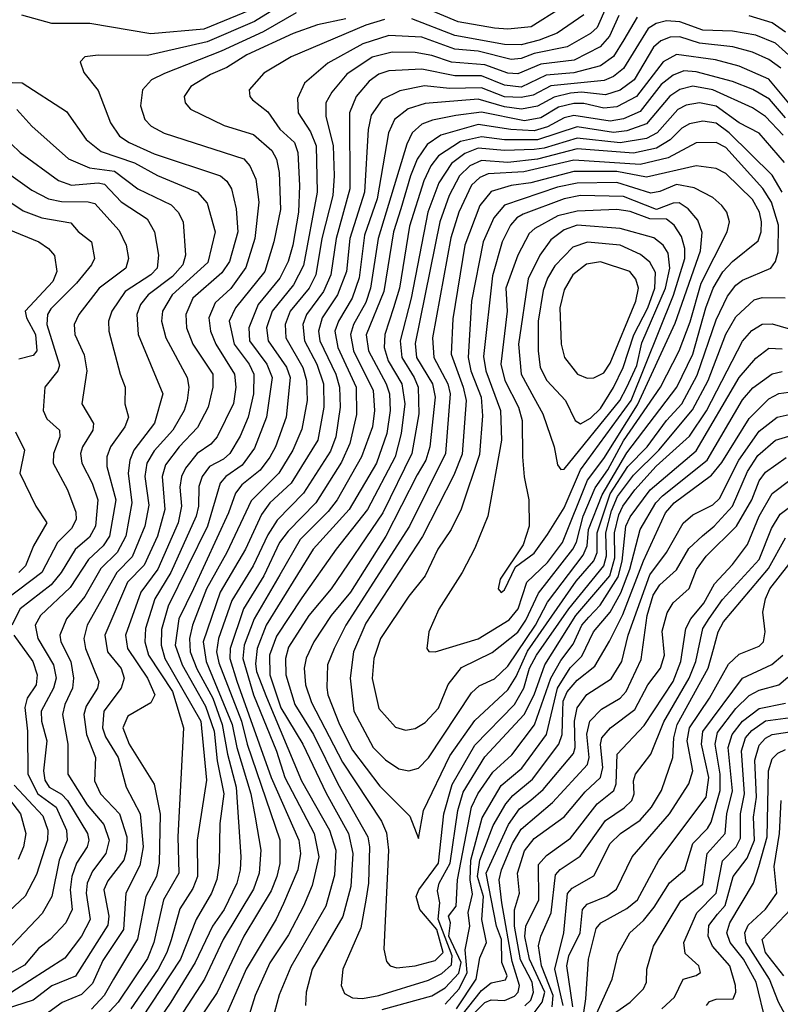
# Model space of a CAD drawing. Extents: x 1308313 to 1441400, y 959662 to 1036319.
# Tile 46 of 256: x 1337798 to 1340099, y 989919 to 992897. Entities that reach past the tile are written whole.
import ezdxf

# ---------------------------------------------------------------- set-up
doc = ezdxf.new("R2010")
doc.units = 0

msp = doc.modelspace()

# ---------------------------------------------------------------- linework, layer by layer
at = {"layer": '0CON10XD'}
for points in [[(1339603.8, 993006.2), (1339545, 992873.1), (1339525, 992855.2), (1339455, 992815.1), (1339355, 992795.1), (1339315, 992779.5), (1339285, 992776.8), (1339185, 992801.3), (1339115, 992807.3), (1339015, 992843.7), (1338915, 992849.1), (1338835.8, 992824.2), (1338730.3, 992765), (1338659.7, 992705), (1338638.1, 992658.1), (1338640.2, 992615), (1338677.9, 992557.9), (1338694.6, 992515), (1338698.5, 992375), (1338656.8, 992153.2), (1338626.6, 992095), (1338562, 992015), (1338544.3, 991965), (1338549.4, 991925), (1338605, 991845.6), (1338616.4, 991815), (1338604.3, 991695), (1338572, 991605), (1338555, 991573.9), (1338525.3, 991534.7), (1338470, 991490), (1338451.2, 991465), (1338429.8, 991405), (1338324.2, 991175), (1338279.2, 991085), (1338268.6, 991005), (1338289.9, 990945), (1338360.7, 990820.7), (1338386, 990745), (1338395.3, 990655), (1338416, 990555), (1338403.3, 990465), (1338401.6, 990345), (1338394.3, 990295.7), (1338378.2, 990255), (1338332.3, 990175), (1338284.4, 990055), (1338165.2, 989874.8)], [(1338635, 992970.6), (1338508.4, 992891.6), (1338365, 992830.3), (1338185, 992788.4), (1338035, 992789.2), (1337995, 992784.2), (1337980.8, 992769.2), (1337992.5, 992737.5), (1338035, 992683.1), (1338073.2, 992585), (1338100.3, 992545), (1338129.3, 992525), (1338205, 992490.9), (1338405.4, 992425), (1338425, 992408), (1338439, 992385), (1338452.6, 992325), (1338457.6, 992255), (1338432.7, 992165), (1338409.3, 992130.7), (1338322, 992055), (1338300.4, 992005), (1338303, 991965), (1338321.6, 991915), (1338382.6, 991825), (1338382.5, 991785), (1338368.1, 991725), (1338336.4, 991663.6), (1338280.6, 991605), (1338239.7, 991550.3), (1338229.5, 991515), (1338232.1, 991477.9), (1338237.4, 991415), (1338214.9, 991335), (1338175, 991247.2), (1338124.6, 991195), (1338055.8, 991035), (1338064.2, 990985), (1338105, 990934), (1338114.4, 990905), (1338104.8, 990875), (1338052.5, 990805), (1338048.3, 990755), (1338058, 990728), (1338095.7, 990665), (1338120.7, 990575), (1338162.9, 990495), (1338171.5, 990395), (1338161.9, 990338.1), (1338119.5, 990255), (1338112.5, 990145), (1338049.3, 990050.7), (1338018.2, 989981.8), (1337985, 989947.7), (1337926.5, 989923.5), (1337875, 989887)], [(1338495, 992925.8), (1338355, 992868.7), (1338195, 992853.7), (1338010, 992885), (1337895, 992885.5), (1337805, 992910.3)], [(1338635, 992918), (1338535, 992860), (1338407.9, 992802.1), (1338236, 992734), (1338196.9, 992715), (1338170, 992685), (1338163.6, 992636.4), (1338176.5, 992595), (1338195.4, 992575), (1338235, 992553.9), (1338476.4, 992476.4), (1338494.8, 992455), (1338512.4, 992415), (1338521.5, 992345), (1338509.5, 992235), (1338482.5, 992147.5), (1338436.5, 992083.5), (1338389.8, 992040.2), (1338370.6, 991995), (1338375.5, 991955), (1338391.9, 991915), (1338448.3, 991825), (1338451.8, 991785), (1338445, 991735.6), (1338396, 991635), (1338376.6, 991613.4), (1338335, 991584.8), (1338299.3, 991540.7), (1338287.3, 991515), (1338282.4, 991482.4), (1338287.7, 991425), (1338277.4, 991375), (1338216, 991235), (1338164.6, 991165), (1338118, 991035), (1338124.2, 990995), (1338184.6, 990905), (1338207, 990855), (1338195, 990830), (1338125, 990790), (1338110.2, 990755), (1338129.2, 990705), (1338204.5, 990584.5), (1338223.5, 990493.5), (1338220.4, 990345), (1338211.9, 990305), (1338179.6, 990245), (1338154.5, 990115.5), (1338081.9, 989995), (1338053.9, 989945), (1338015, 989903.8)], [(1339435, 992931.8), (1339345.8, 992875.8), (1339275, 992868.5), (1339235, 992871.3), (1339125, 992890.7), (1339001.5, 992941.5)], [(1338785, 992900), (1338699.1, 992880.9), (1338625, 992855.1), (1338485, 992790.6), (1338425, 992752.1), (1338375, 992731), (1338315.4, 992695), (1338295.4, 992665), (1338298.5, 992645), (1338315, 992626.2), (1338416.7, 992576.7), (1338505, 992549.8), (1338561.4, 992501.4), (1338575.1, 992475.1), (1338582.8, 992435), (1338587.3, 992322.7), (1338567, 992225), (1338539.3, 992135), (1338451.4, 992025), (1338432.3, 991985), (1338447, 991915), (1338492.6, 991855), (1338506.8, 991825), (1338505.1, 991765), (1338489, 991695), (1338465, 991637.2), (1338433.4, 991585), (1338415, 991567.7), (1338372.2, 991545), (1338349.7, 991515), (1338340.5, 991485), (1338339.5, 991425), (1338332, 991395), (1338255.7, 991224.3), (1338206.6, 991145), (1338178.5, 991055), (1338176.4, 991015), (1338187.7, 990975), (1338260.8, 990865), (1338293.7, 990755), (1338276.8, 990425), (1338279.7, 990315), (1338233.1, 990235), (1338204.4, 990105), (1338185, 990057.5), (1338095.9, 989925), (1338045, 989869.6)], [(1338902.1, 992897.9), (1338845, 992879.9), (1338619.5, 992785), (1338536.4, 992735), (1338492.5, 992685), (1338494.5, 992665), (1338502.5, 992655), (1338548.6, 992618.7), (1338585, 992566.2), (1338629.8, 992525), (1338639.4, 992495), (1338644.3, 992395), (1338641.8, 992315), (1338624.9, 992215.1), (1338610.1, 992165), (1338584.9, 992115), (1338519.1, 992035), (1338491.5, 991965), (1338493.6, 991925), (1338545.9, 991855), (1338561.9, 991815), (1338545.1, 991695), (1338508.9, 991601.1), (1338471, 991549), (1338421.9, 991515), (1338405, 991494.7), (1338366.4, 991365), (1338247.1, 991122.9), (1338227.3, 991052.7), (1338225.6, 991005), (1338237.3, 990965), (1338345.7, 990775), (1338363.6, 990596.4), (1338335.5, 990415), (1338336, 990305), (1338321.5, 990268.5), (1338283, 990207), (1338256.5, 990113.5), (1338243.6, 990075), (1338216.8, 990025), (1338134, 989905)], [(1339610.7, 992909.3), (1339583.1, 992846.9), (1339553.9, 992815), (1339476, 992774), (1339375, 992762.1), (1339305, 992732.8), (1339275, 992734.9), (1339205, 992760.8), (1339105, 992768.6), (1339045, 992789), (1338995, 992797.6), (1338925, 992798.7), (1338865, 992783.5), (1338788.1, 992731.9), (1338742.5, 992677.5), (1338724.8, 992645), (1338724.1, 992605), (1338746.2, 992515), (1338749.5, 992425), (1338745.6, 992365), (1338711.9, 992235), (1338694.4, 992125.6), (1338673.8, 992085), (1338616.2, 992015), (1338601.1, 991975), (1338603.7, 991935), (1338654.4, 991845), (1338666.1, 991805), (1338667.4, 991745), (1338651.6, 991658.4), (1338624.3, 991595), (1338581.8, 991525), (1338498.2, 991441.8), (1338424.4, 991285), (1338362.8, 991175), (1338320.4, 991065), (1338311.5, 991025), (1338313.7, 990985), (1338333.8, 990933.8), (1338382.9, 990845), (1338411.1, 990765), (1338426.4, 990675), (1338452.8, 990575), (1338467.1, 990365), (1338465.2, 990325), (1338454.8, 990285), (1338416.9, 990205), (1338381.9, 990155), (1338328.6, 990045), (1338255.4, 989925), (1338208.1, 989855)], [(1339666.8, 992905), (1339625.6, 992835.6), (1339594.9, 992785.1), (1339555, 992757.3), (1339475, 992735.8), (1339391, 992729), (1339315, 992692.9), (1339265, 992698.5), (1339195, 992727.2), (1339115, 992727.3), (1339015, 992747.7), (1338915, 992742.4), (1338885, 992731.7), (1338855, 992711.3), (1338816, 992665), (1338795.5, 992615), (1338796.8, 992385), (1338755.7, 992235), (1338739.6, 992125), (1338716.8, 992075), (1338665.7, 992005), (1338654.8, 991974.8), (1338659.5, 991925), (1338696.9, 991855), (1338717.3, 991795), (1338718.2, 991725), (1338699.9, 991625), (1338619.9, 991495), (1338554.5, 991435), (1338529.6, 991400.4), (1338480.8, 991295), (1338404.7, 991165), (1338352.8, 991015), (1338362.5, 990955), (1338441.3, 990765), (1338454.9, 990695), (1338497.7, 990555), (1338510.5, 990485), (1338527.8, 990385), (1338522.4, 990315), (1338505, 990266.4), (1338413.6, 990115), (1338356.8, 989995), (1338254, 989836)], [(1340125, 992789.2), (1340085, 992825.8), (1340025, 992849.9), (1339955, 992862.5), (1339865, 992865.7), (1339795, 992890), (1339755, 992893.1), (1339723.9, 992885), (1339699.6, 992870.4), (1339625, 992749.3), (1339595, 992725.1), (1339566.8, 992713.2), (1339405, 992696.9), (1339351.8, 992668.2), (1339315, 992661.2), (1339265, 992664), (1339195, 992690.9), (1339098.4, 992688.4), (1339023.1, 992696.9), (1338947.8, 992682.2), (1338895, 992655.2), (1338861.5, 992608.5), (1338852.3, 992565), (1338841.2, 992375), (1338797.4, 992235), (1338786.4, 992135), (1338759.5, 992065), (1338713.5, 991995), (1338702.4, 991955), (1338706.5, 991925), (1338754.5, 991825), (1338766.1, 991785), (1338768, 991725), (1338754.4, 991635), (1338738.1, 991591.9), (1338656.6, 991465), (1338577.1, 991382.9), (1338548.4, 991338.4), (1338504.9, 991245), (1338440, 991140), (1338399.9, 991025), (1338393.9, 990985), (1338401, 990951), (1338468.8, 990775), (1338486.2, 990705), (1338585, 990416.5), (1338584.8, 990344.8), (1338576.5, 990305), (1338558.5, 990261.5), (1338475.8, 990125), (1338395.3, 989954.7), (1338335, 989864.1)], [(1339505, 992911.7), (1339424.3, 992855.7), (1339370, 992835), (1339315, 992821.2), (1339265, 992822.3), (1339115, 992849.2), (1338985, 992899.4)], [(1340115, 992859.6), (1340075, 992887.6), (1340005, 992908.6)], [(1340100.6, 992750.6), (1340065, 992776.3), (1340015, 992798.2), (1339955.5, 992814.5), (1339855, 992826.4), (1339795, 992844.6), (1339766, 992844), (1339737.5, 992832.5), (1339715.8, 992814.2), (1339657.2, 992715), (1339615, 992683.6), (1339570.8, 992669.2), (1339497.8, 992677.8), (1339465, 992674.8), (1339415, 992662.9), (1339364.8, 992635.2), (1339316.1, 992626.1), (1339265, 992633.5), (1339185, 992656.2), (1339025, 992643.5), (1338973.2, 992626.8), (1338932.3, 992595), (1338913.5, 992555), (1338879.7, 992355), (1338841.6, 992245), (1338825, 992116.2), (1338804.4, 992055), (1338762.6, 991985), (1338751.4, 991955), (1338760.3, 991905), (1338815.6, 991785), (1338817.1, 991702.9), (1338796.8, 991615), (1338771.3, 991558.7), (1338693.9, 991435), (1338610.1, 991349.9), (1338583.9, 991315), (1338536.8, 991215), (1338475.1, 991115), (1338434.6, 990994.6), (1338433.7, 990965), (1338455, 990895.8), (1338559.4, 990605), (1338643.1, 990415), (1338647.2, 990375), (1338640.1, 990325), (1338596.2, 990223.8), (1338574.4, 990175.6), (1338482.9, 990025), (1338395.7, 989824.3)], [(1340135, 992632.5), (1340065, 992717.3), (1339975, 992756.2), (1339902.9, 992775), (1339785, 992792.1), (1339745, 992769.8), (1339664.5, 992665), (1339605, 992633.4), (1339565, 992629.7), (1339505, 992643.8), (1339475, 992643.8), (1339428.1, 992631.9), (1339375, 992600), (1339325, 992591.1), (1339195, 992616.8), (1339117.2, 992607.2), (1339046.7, 992593.3), (1339015, 992580.5), (1338986, 992555), (1338969.3, 992520.7), (1338882.7, 992235), (1338859.1, 992085), (1338845, 992041.6), (1338808.2, 991975), (1338798.9, 991945), (1338807.7, 991895), (1338867.1, 991775), (1338871.4, 991715), (1338865.1, 991664.9), (1338832.6, 991575), (1338758.9, 991445), (1338731.2, 991408.8), (1338646.6, 991325), (1338585, 991218.1), (1338507.3, 991085), (1338476.8, 991005), (1338473.6, 990965), (1338505, 990854.2), (1338575, 990684.7), (1338600.3, 990605), (1338688.7, 990435), (1338703.2, 990365), (1338682.6, 990277.4), (1338656.9, 990215), (1338611.2, 990128.8), (1338555, 990044.1), (1338510.7, 989945), (1338476.5, 989835)], [(1340115, 992600.5), (1340066.7, 992656.7), (1340016.2, 992686.2), (1339955, 992710.1), (1339845, 992739), (1339807.9, 992742.1), (1339775, 992729.4), (1339739.1, 992700.9), (1339675, 992619.3), (1339625, 992597.1), (1339585, 992590.3), (1339475, 992607), (1339445, 992600.3), (1339395, 992573.3), (1339355, 992561), (1339284.4, 992564.4), (1339185, 992579.7), (1339072.3, 992547.7), (1339031.1, 992518.9), (1339001.1, 992475), (1338980.3, 992425), (1338951.6, 992325), (1338929.2, 992255), (1338899.6, 992075), (1338845.9, 991944.1), (1338853.3, 991895), (1338907, 991795), (1338916.9, 991765), (1338919.3, 991715), (1338909.2, 991645), (1338877.8, 991555), (1338794.9, 991415), (1338686.2, 991295), (1338544.1, 991065), (1338516.8, 990995), (1338511.6, 990948.4), (1338514.9, 990925), (1338545, 990847.9), (1338650.6, 990595), (1338735.4, 990445), (1338754.6, 990385), (1338750.5, 990309.5), (1338724.2, 990215), (1338618.6, 990031.4), (1338583.1, 989946.9), (1338569.2, 989895)], [(1337775, 992707.4), (1337805.5, 992705.5), (1337939.2, 992619.2), (1337999.2, 992535), (1338045, 992498.6), (1338145, 992464.2), (1338215, 992425.2), (1338336, 992375), (1338365, 992342.2), (1338389.4, 992255), (1338367.6, 992162.4), (1338259.7, 992065), (1338230.5, 992015), (1338227, 991985), (1338239.8, 991935), (1338305.2, 991815), (1338309.4, 991785), (1338304.5, 991745), (1338295.6, 991715), (1338261.1, 991655), (1338205, 991592.9), (1338182.9, 991555), (1338176.5, 991515), (1338188.8, 991428.8), (1338176.8, 991365), (1338138.4, 991271.6), (1338091.8, 991225), (1338002.2, 991065), (1337992.1, 991025), (1337996.8, 990995), (1338037.4, 990895), (1338033.8, 990875), (1337999.3, 990820.7), (1337991.8, 990795), (1338000.1, 990735), (1338027, 990665), (1338024.5, 990595), (1338042.4, 990555), (1338100.2, 990495), (1338122, 990425), (1338121.2, 990385), (1338112.7, 990355), (1338065, 990292.1), (1338052.6, 990265), (1338067.3, 990185), (1338065, 990157.5), (1337966.5, 990003.5), (1337895.3, 989974.7), (1337838.5, 989931.5), (1337725, 989895.1)], [(1340108, 992548), (1340054.3, 992604.3), (1340015, 992630), (1339895.3, 992685), (1339835, 992696.1), (1339795, 992685.7), (1339765, 992666), (1339695, 992581.5), (1339635, 992560.5), (1339595, 992555.4), (1339485, 992572.7), (1339365, 992533.1), (1339265, 992533.7), (1339195, 992542.5), (1339131.9, 992528.1), (1339065.1, 992484.9), (1339041.8, 992455), (1339020.7, 992409.3), (1338977.8, 992272.2), (1338946.8, 992085), (1338929.2, 992025), (1338902.4, 991945), (1338901.1, 991905), (1338913.3, 991865), (1338954.2, 991795), (1338963.6, 991735), (1338952.1, 991645), (1338934, 991575), (1338850.3, 991415), (1338755.9, 991295), (1338651.9, 991148.1), (1338575, 991032.3), (1338553.6, 990975), (1338554.9, 990915), (1338588.4, 990815), (1338655.1, 990705), (1338725, 990557), (1338793.3, 990435), (1338805.9, 990375), (1338799.5, 990275), (1338775.6, 990184.4), (1338682.5, 990025), (1338664.8, 989954.8), (1338662.7, 989915)], [(1340112.6, 992465), (1340035, 992553.4), (1339975, 992584.5), (1339905, 992635.1), (1339855, 992645.6), (1339815, 992638), (1339788.9, 992625), (1339726.7, 992555), (1339695, 992537.6), (1339615, 992524), (1339485, 992539), (1339385, 992508.2), (1339355, 992504.3), (1339265, 992500.9), (1339185, 992508.4), (1339145, 992492.6), (1339105, 992461.6), (1339066.3, 992403.7), (1339033.4, 992315), (1338982.2, 992055), (1338949.7, 991925), (1338954, 991875), (1338992, 991815), (1339003.5, 991785), (1339005.6, 991705), (1338984.9, 991585), (1338896.8, 991405), (1338740.8, 991175), (1338673.1, 991095), (1338611.6, 990998.4), (1338602.1, 990965), (1338603.8, 990915), (1338630.6, 990825), (1338686.8, 990735), (1338760.9, 990585), (1338851.1, 990425), (1338856.2, 990395), (1338853.8, 990285), (1338845, 990233.1), (1338830.1, 990149.9), (1338775.8, 990025), (1338770.7, 989975), (1338781.1, 989951.1), (1338805, 989938), (1338835, 989936.5)], [(1337789.6, 992625), (1337835, 992575.3), (1337945.7, 992475.7), (1338009.3, 992449.3), (1338085, 992438.4), (1338155.4, 992385.4), (1338256.5, 992336.5), (1338277.3, 992315), (1338292.9, 992285), (1338299.6, 992185), (1338291.2, 992155), (1338259.9, 992120.1), (1338186.7, 992065), (1338164, 992035), (1338152.4, 992005), (1338156.1, 991945), (1338231.3, 991765), (1338206.1, 991676.1), (1338143.4, 991595), (1338131.3, 991565), (1338126.3, 991525), (1338137.6, 991435), (1338119.4, 991335), (1338092.9, 991285), (1338043.6, 991236.4), (1337995, 991152.5), (1337940, 991085), (1337919.2, 991035), (1337922.2, 991015), (1337952.5, 990955), (1337960.9, 990905), (1337957.7, 990875), (1337934.4, 990825), (1337927.8, 990795), (1337943.8, 990705), (1337943.5, 990615), (1338001.7, 990521.7), (1338052.7, 990462.7), (1338068.3, 990415), (1338058.5, 990375), (1338018.8, 990321.2), (1338001.9, 990285), (1337999.5, 990255), (1338011.1, 990175), (1337985, 990124.8), (1337935, 990058.4), (1337774.6, 989955.4)], [(1340105.1, 992375), (1340075, 992427), (1339945, 992554.4), (1339905, 992583.5), (1339865, 992590), (1339825, 992582), (1339801.5, 992568.5), (1339766, 992534), (1339725, 992508.5), (1339655, 992493.6), (1339485, 992506.5), (1339364.9, 992475.1), (1339275, 992465.3), (1339195, 992471.2), (1339160.3, 992455), (1339129.2, 992425), (1339097.6, 992365), (1339069.4, 992285), (1338995, 991917.5), (1338999.1, 991875), (1339046.8, 991795), (1339055.6, 991755), (1339039.3, 991605), (1339026.4, 991565), (1339000.3, 991519.7), (1338905.4, 991335), (1338798.8, 991165), (1338740.5, 991095), (1338688.5, 991015), (1338664.4, 990965.6), (1338658.5, 990935), (1338663, 990885), (1338681.3, 990831.3), (1338775, 990650.6), (1338892.4, 990472.4), (1338907.6, 990437.6), (1338914.2, 990385), (1338900, 990085), (1338908, 990048), (1338918.6, 990035), (1338939.2, 990029.2)], [(1337745, 992547.6), (1337799.7, 992495), (1337915, 992410.2), (1337955, 992396.8), (1338035, 992403.8), (1338055, 992399.4), (1338105, 992346), (1338183.5, 992295), (1338205.7, 992255), (1338218.1, 992185), (1338214, 992145), (1338194.8, 992125), (1338116.8, 992075), (1338076.4, 992015), (1338066.6, 991985), (1338068.1, 991955), (1338101.9, 991825), (1338116.9, 991785), (1338116.6, 991735), (1338126.9, 991695), (1338115.7, 991665), (1338072.6, 991605), (1338061.7, 991575), (1338061.9, 991545), (1338088.5, 991445), (1338069.8, 991335), (1338050.6, 991305), (1338006, 991264), (1337951, 991179), (1337861, 991095), (1337844.8, 991065), (1337853.3, 991025), (1337899.9, 990945), (1337908, 990905), (1337900.7, 990875), (1337862.9, 990805), (1337863.9, 990775), (1337879.7, 990715), (1337870.5, 990625), (1337873.9, 990596.1), (1337887.7, 990575), (1337925, 990554.1), (1337943, 990535), (1338003.2, 990435), (1338006.8, 990415), (1338002.2, 990395), (1337970.3, 990345), (1337955.4, 990305), (1337950.4, 990265), (1337956.7, 990205), (1337937.4, 990165), (1337890.3, 990115), (1337855, 990087.7), (1337812.7, 990037.3), (1337745, 989998.3)], [(1339005, 990420), (1339019.7, 990505), (1339099.5, 990670.5), (1339175, 990776.9), (1339275, 990870), (1339300.2, 990909.8), (1339335, 990987.2), (1339481.8, 991198.2), (1339535, 991259.5), (1339544.9, 991285), (1339544.9, 991345), (1339585, 991462.9), (1339638.5, 991545), (1339696.8, 991605), (1339755, 991684.3), (1339801.2, 991735), (1339847.9, 991822.1), (1339905, 991989.4), (1339939.5, 992060.5), (1339965, 992093.9), (1339985, 992109.4), (1340070.6, 992145), (1340084.4, 992165.6), (1340092.5, 992195), (1340093.9, 992275), (1340072.7, 992345), (1340046.7, 992386.7), (1339935, 992510.6), (1339905, 992525.4), (1339845.1, 992524.9), (1339760.6, 992479.4), (1339675, 992458.8), (1339475, 992471.7), (1339323.1, 992436.9), (1339215, 992430.2), (1339190.4, 992419.6), (1339165, 992396.3), (1339127, 992315), (1339103, 992237), (1339047, 991935), (1339050.6, 991875), (1339093.6, 991795), (1339101, 991765), (1339085.9, 991585), (1338977.4, 991365), (1338784.9, 991065.1), (1338749.2, 990995), (1338729.7, 990945), (1338727.1, 990877.1), (1338730, 990855), (1338765.7, 990765), (1338805, 990687.7), (1338888.2, 990578.2), (1338978, 990488), (1339005, 990420)], [(1337702.7, 992475), (1337835, 992381.3), (1337885.4, 992355.4), (1337925, 992346.9), (1338005, 992346.1), (1338025, 992340.7), (1338099.5, 992259.5), (1338120.5, 992215), (1338127.6, 992175), (1338119.3, 992145), (1338038, 992085), (1337976.8, 992005), (1337962.9, 991975), (1337965.3, 991945), (1337992.8, 991882.8), (1338001.3, 991835), (1337985.9, 991735), (1338021.6, 991675), (1338018.9, 991655), (1337987.8, 991605), (1337981.7, 991585), (1337985.6, 991555), (1338017.6, 991495), (1338034.3, 991444.3), (1338027, 991365), (1338008.9, 991331.1), (1337965.6, 991294.4), (1337924, 991225), (1337893, 991187), (1337799.4, 991115), (1337773.8, 991065)], [(1338975, 990625.2), (1339005, 990633.1), (1339035, 990663.6), (1339165, 990860.7), (1339188.6, 990881.4), (1339235, 990903.1), (1339275, 990941.4), (1339358.4, 991065), (1339395.2, 991134.8), (1339502.8, 991277.2), (1339514.6, 991305), (1339519.5, 991355), (1339560, 991460), (1339635, 991587), (1339786.1, 991785), (1339834.7, 991885), (1339874.3, 992025), (1339896.6, 992085), (1339925.7, 992134.3), (1339955, 992165.6), (1340032, 992228), (1340041.1, 992255), (1340042.5, 992285), (1340036.7, 992315), (1340015, 992353.3), (1339935, 992431.4), (1339905, 992446.5), (1339844.4, 992454.4), (1339695, 992420.7), (1339605, 992437.7), (1339475, 992437.5), (1339345, 992403.7), (1339285, 992395.8), (1339225, 992376.8), (1339190.3, 992335), (1339145.1, 992215), (1339108.1, 991991.9), (1339103.5, 991885), (1339140.2, 991785), (1339148.6, 991745), (1339137.3, 991582.7), (1339111.3, 991518.7), (1339016.4, 991333.6), (1338845, 991071.2), (1338808.2, 990985), (1338798.1, 990905), (1338808.8, 990805), (1338867.8, 990695), (1338905, 990657.9), (1338945, 990631.1), (1338975, 990625.2)], [(1337655, 992420.5), (1337808.7, 992318.7), (1337865, 992297.7), (1337952.7, 992282.7), (1337975, 992256.7), (1338015.2, 992225.2), (1338024.7, 992175), (1338015.3, 992155), (1337970.3, 992099.7), (1337892.3, 992022.3), (1337882.2, 992005), (1337879.9, 991975), (1337918, 991852), (1337913.6, 991835), (1337874.3, 991785.7), (1337869.5, 991715), (1337879.9, 991689.9), (1337918.7, 991655), (1337919.8, 991635), (1337900, 991585), (1337899.5, 991555), (1337942.3, 991475), (1337967.5, 991407.5), (1337968.5, 991385), (1337955, 991357.4), (1337912.1, 991315), (1337865.2, 991225), (1337756.7, 991143.3)], [(1338965, 990747.7), (1338995, 990752.5), (1339025, 990770.7), (1339065, 990814.7), (1339094.2, 990885.8), (1339135, 990937), (1339227.6, 990982.4), (1339305, 991043.9), (1339329.8, 991080.2), (1339367.8, 991162.2), (1339472, 991295), (1339483.1, 991316.9), (1339503, 991395), (1339539.6, 991480.4), (1339577.4, 991535), (1339625, 991622.9), (1339736.6, 991785), (1339793, 991895), (1339826.6, 991983.4), (1339859.8, 992100.2), (1339938.6, 992255), (1339945.3, 992285), (1339937.6, 992315), (1339922.8, 992335), (1339895, 992358.8), (1339838.8, 992388.8), (1339785, 992398.8), (1339735, 992376.8), (1339707.9, 992372.1), (1339605, 992404.1), (1339485, 992402.4), (1339425, 992390), (1339265, 992335.8), (1339232.4, 992297.6), (1339200.5, 992225), (1339164.9, 992045), (1339155.1, 991874.9), (1339163.2, 991835), (1339194.4, 991755), (1339198.3, 991698.3), (1339188.8, 991581.2), (1339134, 991416), (1339103.9, 991355), (1339063.3, 991295), (1339025.2, 991215), (1338975, 991152.8), (1338890, 991025), (1338870, 990965), (1338864.5, 990904.5), (1338885, 990813.6), (1338935, 990757.1), (1338965, 990747.7)], [(1339055, 990984.3), (1339185, 991024.2), (1339278.6, 991081.4), (1339305.8, 991115), (1339332.6, 991195), (1339394.6, 991255), (1339440, 991315), (1339516.2, 991503.8), (1339565, 991569.1), (1339667.7, 991732.3), (1339781.3, 991978.7), (1339858.1, 992198.1), (1339863.3, 992253.3), (1339850.1, 992290.1), (1339820.7, 992325), (1339793.1, 992343.1), (1339775, 992342.4), (1339725, 992323.2), (1339625, 992361.6), (1339495, 992365.1), (1339445, 992354.9), (1339321.3, 992308.7), (1339302.5, 992297.5), (1339283.4, 992275), (1339258.3, 992225), (1339228.2, 992121.8), (1339201.7, 991878.3), (1339208, 991835), (1339252.6, 991715), (1339256.1, 991625), (1339214.8, 991395.2), (1339175, 991298.5), (1339136.9, 991225), (1339065.9, 991114.1), (1339035.6, 991045), (1339030, 990995), (1339036.2, 990986.2), (1339055, 990984.3)], [(1339255, 991164), (1339265, 991172), (1339298, 991242), (1339355, 991283.3), (1339395, 991339.2), (1339445, 991420), (1339495.3, 991535), (1339648.2, 991745), (1339776.6, 992063.4), (1339811, 992175), (1339811, 992205), (1339800.9, 992240.9), (1339778.5, 992275), (1339755, 992293.2), (1339705, 992294.7), (1339645, 992317.2), (1339605, 992322.7), (1339485, 992317.8), (1339426.5, 992303.5), (1339356.4, 992265), (1339340, 992250), (1339305.1, 992184.9), (1339268.9, 992085), (1339272.5, 992015), (1339253.6, 991855), (1339266.4, 991805), (1339307.2, 991725), (1339318.7, 991685), (1339319.3, 991575), (1339324.3, 991514.3), (1339338.9, 991445), (1339339.1, 991365), (1339321.8, 991308.2), (1339251.8, 991205), (1339246, 991175), (1339255, 991164)], [(1337765, 992262.7), (1337855.5, 992225), (1337885.2, 992205.2), (1337903.7, 992183.7), (1337910.8, 992135), (1337898.3, 992105), (1337814.8, 992015), (1337819, 991995), (1337846, 991945), (1337849.7, 991895), (1337838.4, 991881.6), (1337795, 991870.2)], [(1339435, 991536.7), (1339445, 991537.7), (1339613.9, 991745), (1339635.3, 991785), (1339665, 991851.1), (1339680.9, 991919.1), (1339752.4, 992085), (1339765.5, 992145.5), (1339760.2, 992190.2), (1339745.3, 992215.3), (1339717, 992237), (1339614.8, 992265.2), (1339485, 992275.6), (1339445, 992261.3), (1339405, 992230.9), (1339371.7, 992185), (1339336.8, 992113.2), (1339307.6, 991915), (1339315.4, 991825), (1339353.9, 991753.9), (1339380.6, 991705), (1339414.8, 991605), (1339425, 991550), (1339435, 991536.7)], [(1339495, 991674.7), (1339525, 991691.5), (1339555, 991720.8), (1339595, 991784.4), (1339623.5, 991845), (1339656.1, 991943.9), (1339698.8, 992025), (1339719.4, 992085), (1339721.8, 992131.8), (1339705, 992163.8), (1339676.4, 992186.4), (1339615, 992215.3), (1339515.9, 992224.1), (1339471.5, 992208.5), (1339417.2, 992152.8), (1339395.1, 992115), (1339382.4, 992077.6), (1339366.7, 991985), (1339366.5, 991895), (1339372.8, 991845), (1339392.6, 991805), (1339449.5, 991745), (1339479.2, 991685), (1339495, 991674.7)], [(1339515, 991812.9), (1339535, 991813.5), (1339565, 991828.2), (1339585, 991857.6), (1339662.1, 992045), (1339670.5, 992085), (1339662.1, 992112.1), (1339644.1, 992135), (1339555, 992164.4), (1339513.1, 992156.9), (1339471.8, 992125), (1339445, 992079.5), (1339432, 992025), (1339436.8, 991915), (1339446.8, 991875), (1339485.6, 991825), (1339515, 991812.9)], [(1338939.2, 990029.2), (1338995, 990034.5), (1339055, 990051), (1339079.2, 990075), (1339060.3, 990145), (1339008.5, 990205), (1338998.1, 990245), (1339005.3, 990265), (1339065.6, 990345), (1339081.8, 990495), (1339106.5, 990583.5), (1339175, 990701.9), (1339295, 990825.6), (1339323.6, 990875), (1339340.4, 990935), (1339361.6, 990975), (1339459.5, 991115), (1339565, 991244.8), (1339573.4, 991275), (1339571.2, 991345), (1339588.4, 991411.6), (1339606.5, 991455), (1339655, 991519), (1339731.7, 991595), (1339833.7, 991716.3), (1339880.9, 991805), (1339935, 991945.3), (1339965, 991998), (1340020.4, 992049.6), (1340045, 992056.8), (1340114.1, 992055.9)], [(1338835, 989936.5), (1338885, 989944.9), (1339035, 989992), (1339075, 990012.2), (1339105, 990037.5), (1339106.4, 990065), (1339064.3, 990175.7), (1339069.7, 990225), (1339062.1, 990262.1), (1339067.6, 990285), (1339100.7, 990345), (1339124.1, 990505), (1339139.8, 990560.2), (1339205, 990666.7), (1339324.9, 990795.1), (1339354.7, 990855), (1339387, 990945), (1339480.5, 991095), (1339583.2, 991215), (1339598.6, 991268.6), (1339597.9, 991345), (1339610.4, 991399.6), (1339622.7, 991425), (1339659.1, 991475), (1339724, 991546), (1339825, 991637.3), (1339876, 991714), (1339985.3, 991924.7), (1340013.5, 991956.5), (1340045, 991975.6), (1340075, 991977), (1340122.8, 991962.8)], [(1338895, 989902.4), (1339045, 989943.9), (1339085, 989968.2), (1339127.2, 990012.8), (1339133.3, 990045), (1339096.6, 990125), (1339101.6, 990165), (1339095.8, 990185), (1339119, 990215), (1339122.7, 990295), (1339165.1, 990515), (1339184.3, 990555), (1339229.3, 990620.7), (1339287.2, 990672.8), (1339356.1, 990763.9), (1339405.6, 990905), (1339435, 990958.7), (1339472.2, 991007.8), (1339499.2, 991065), (1339520.1, 991089.9), (1339554.4, 991125.6), (1339608.7, 991211.3), (1339621.4, 991258.6), (1339632.4, 991365), (1339645, 991393.3), (1339705.7, 991475), (1339845, 991592.8), (1339975, 991814.8), (1340025, 991873.1), (1340065, 991903), (1340105, 991900.9)], [(1339085, 989918.5), (1339127.9, 989965), (1339152.1, 990015), (1339146.3, 990083.7), (1339159.6, 990155), (1339155, 990195.8), (1339168.1, 990251.9), (1339160.9, 990295), (1339162.6, 990355), (1339197, 990482.9), (1339255, 990580.4), (1339317.5, 990632.5), (1339391.9, 990735), (1339425.1, 990874.9), (1339463.8, 990936.2), (1339498.8, 990971.2), (1339534.6, 991045), (1339584.4, 991105), (1339616.5, 991163.5), (1339644, 991235), (1339675.6, 991355), (1339723.2, 991435), (1339743, 991457), (1339877.8, 991565), (1339985, 991746.9), (1340016.7, 991783.3), (1340075, 991825.6), (1340105, 991832.6)], [(1339119.6, 989905), (1339179, 989995), (1339190.6, 990059.4), (1339210.5, 990105), (1339196, 990175), (1339201.3, 990245), (1339183, 990305), (1339190.6, 990355), (1339231.1, 990458.9), (1339268.7, 990525), (1339289.7, 990550.3), (1339350.1, 990599.9), (1339429.4, 990705), (1339439.1, 990735), (1339441, 990805), (1339442.6, 990835), (1339455, 990863.8), (1339485, 990899.3), (1339538.2, 990941.8), (1339582.6, 991017.4), (1339622.8, 991097.2), (1339685, 991260), (1339751.8, 991405), (1339778, 991435), (1339891, 991519), (1339922.8, 991557.2), (1340005, 991691), (1340065, 991750.3), (1340095, 991765.8), (1340125, 991770.2)], [(1339115, 989858.2), (1339195, 989960), (1339225, 989983.8), (1339267.7, 989992.3), (1339272.8, 990005), (1339257.2, 990045), (1339255.7, 990115), (1339241, 990155), (1339209.6, 990315), (1339277.2, 990462.8), (1339310.3, 990509.7), (1339345, 990536.5), (1339381.5, 990568.5), (1339473.2, 990676.8), (1339479.1, 990695), (1339477, 990775), (1339484.3, 990815.7), (1339514.5, 990855.5), (1339587.2, 990902.8), (1339619.5, 990955), (1339638.8, 991035), (1339705, 991217.4), (1339754.8, 991285), (1339805, 991373.7), (1339835, 991399.5), (1339895, 991429.4), (1339915, 991448.3), (1339974, 991565), (1340035, 991652.6), (1340090, 991695), (1340135, 991704.5)], [(1337785, 991650), (1337812.5, 991595), (1337798.8, 991525), (1337846.5, 991425), (1337880, 991375), (1337839.8, 991305), (1337815.5, 991245), (1337795.2, 991224.8)], [(1339165, 989883.6), (1339205, 989924.4), (1339225, 989932.5), (1339265, 989930.3), (1339295, 989943.2), (1339306, 989955), (1339310.3, 989975), (1339287.8, 990047.8), (1339257.3, 990225), (1339248.7, 990295), (1339255.6, 990325), (1339288.9, 990405), (1339315, 990448.6), (1339410.6, 990529.4), (1339516.1, 990643.9), (1339521.2, 990665), (1339514.2, 990735.8), (1339523.1, 990775), (1339558.4, 990811.6), (1339615.1, 990844.9), (1339633.2, 990865), (1339678.1, 990961.9), (1339696.1, 991095), (1339715, 991156.2), (1339735, 991187.7), (1339785, 991233), (1339822.9, 991297.1), (1339864, 991336), (1339899.7, 991365), (1339954.6, 991425), (1339999.9, 991530.1), (1340031.8, 991578.2), (1340085.3, 991624.7), (1340135, 991640)], [(1339326.1, 989913.9), (1339345, 989931.2), (1339352.8, 989955), (1339348.7, 989985), (1339313.5, 990053.5), (1339294.8, 990155), (1339295.6, 990204.4), (1339310, 990255), (1339303.8, 990315), (1339325, 990382.9), (1339355, 990420.4), (1339445, 990485.2), (1339509.1, 990560.9), (1339555.8, 990604.2), (1339562.7, 990635), (1339555.4, 990704.6), (1339559.4, 990725), (1339585.4, 990754.6), (1339659.7, 990810.3), (1339698.2, 990885), (1339737.2, 990935), (1339749.5, 990975), (1339742.3, 991047.7), (1339756.8, 991103.2), (1339775, 991133.4), (1339823.4, 991176.6), (1339845.8, 991234.2), (1339875, 991274.3), (1339966.5, 991365), (1340013.6, 991445), (1340035, 991502.1), (1340055, 991528), (1340117.6, 991572.4)], [(1339351.6, 989888.4), (1339379.3, 989925), (1339386.8, 989955), (1339340.5, 990055), (1339326.3, 990123.7), (1339329.4, 990155), (1339368.8, 990235), (1339368.2, 990341.8), (1339391.5, 990368.5), (1339465, 990421), (1339544.8, 990525), (1339596.2, 990565), (1339602.9, 990585), (1339606, 990675), (1339687.7, 990762.3), (1339775.1, 990895), (1339798.9, 990955), (1339813.3, 991055), (1339828.9, 991085), (1339867.9, 991132.1), (1339899.9, 991190.1), (1339955, 991249.4), (1340000.2, 991309.8), (1340035.9, 991395), (1340075, 991463.8), (1340132.7, 991507.3)], [(1339409.2, 989910.8), (1339411.9, 989945), (1339376.7, 990035), (1339367.3, 990095), (1339374.5, 990125), (1339406, 990195), (1339419.7, 990310.3), (1339433.3, 990326.7), (1339493.8, 990366.2), (1339570.6, 990475), (1339627.3, 990512.7), (1339649.8, 990535), (1339657, 990555), (1339655.2, 990595), (1339661, 990615), (1339707.6, 990675), (1339747.3, 990772.7), (1339823.5, 990905), (1339844.2, 990955), (1339864.7, 991055), (1339884, 991086), (1339925, 991142.6), (1340035, 991264.1), (1340072.4, 991357.6), (1340098.9, 991401.1), (1340135, 991428.5)], [(1339442.5, 989915), (1339417.2, 990025), (1339444.9, 990135), (1339456, 990254), (1339470, 990270), (1339535, 990307.6), (1339585, 990405.2), (1339615.8, 990435), (1339675, 990475.2), (1339709.3, 990515), (1339740.2, 990565), (1339773.9, 990665), (1339776.9, 990725), (1339786.9, 990765), (1339881.3, 990935), (1339897.3, 990992.7), (1339911.6, 991045), (1339928, 991075), (1340063.4, 991236.6), (1340115, 991329.5)], [(1339471.2, 989911.2), (1339453.2, 990035), (1339459.5, 990065), (1339494, 990135), (1339500.6, 990205), (1339515, 990221.5), (1339574.6, 990245.4), (1339603.5, 990266.5), (1339650.7, 990365), (1339764.1, 990495), (1339822.8, 990585), (1339835.1, 990625), (1339817.6, 990715), (1339825, 990754.7), (1339885.4, 990845), (1339942.4, 990947.6), (1339975, 990977.7), (1340035, 991001.8), (1340048.5, 991015), (1340053.3, 991045), (1340046.8, 991105), (1340054.8, 991145), (1340067.4, 991175), (1340125, 991248.8)], [(1337780.2, 991035), (1337837.9, 990955), (1337851, 990915), (1337847.7, 990885), (1337820.4, 990845), (1337813.5, 990816.5), (1337821.8, 990745), (1337822.4, 990615), (1337853.2, 990555), (1337908.5, 990515), (1337940.1, 990445), (1337941.9, 990415), (1337917, 990355), (1337894.8, 990245), (1337866.3, 990193.7), (1337775, 990097.5)], [(1339497.7, 989845), (1339510.9, 989935), (1339519, 990055), (1339542.1, 990147.9), (1339555.9, 990165), (1339635, 990208.2), (1339667.1, 990235), (1339731.9, 990355), (1339874.6, 990545), (1339883.4, 990605), (1339861.4, 990705), (1339865, 990743.9), (1339985.1, 990904.9), (1340073.9, 990946.1), (1340106.6, 990975)], [(1339539, 989881), (1339590.8, 989995), (1339608.5, 990071.5), (1339643.8, 990135), (1339685, 990172.1), (1339718.1, 990211.9), (1339763.7, 990286.3), (1339810.6, 990325), (1339835, 990404.7), (1339879.6, 990450.4), (1339890.5, 990469.5), (1339917.5, 990565), (1339917.7, 990615), (1339902, 990705), (1339909.7, 990740.3), (1339965, 990813), (1340005, 990852.3), (1340035, 990869), (1340095, 990884.8), (1340122.2, 990907.8)], [(1339585, 989882.4), (1339645.2, 989925), (1339685.3, 989965), (1339694.7, 989985), (1339695.8, 990025), (1339715.5, 990094.5), (1339798.5, 990231.5), (1339865, 990281.7), (1339878.2, 990375), (1339932.4, 990435), (1339937.4, 990495), (1339954.3, 990564.3), (1339941.9, 990695), (1339953.7, 990735), (1339984.6, 990775), (1340035, 990813.8), (1340115, 990829.5)], [(1339741.2, 989905), (1339779.6, 989940.4), (1339805.8, 989994.2), (1339845, 990005.4), (1339858.2, 990015), (1339852.7, 990035), (1339811.9, 990071.9), (1339807.6, 990105), (1339846.4, 990195), (1339905, 990254.3), (1339925, 990352.4), (1339965.4, 990394.6), (1339978.9, 990421.1), (1339978.5, 990495), (1339991.1, 990555), (1339981.9, 990685), (1339994.6, 990725), (1340013.3, 990746.7), (1340055, 990775.6), (1340145, 990788)], [(1339876.3, 989915), (1339885, 989927.5), (1339905, 989934.3), (1339956.5, 989935), (1339965.2, 989954.8), (1339964.3, 989975), (1339946.4, 990035), (1339894.3, 990094.3), (1339881.2, 990125), (1339883.6, 990156.4), (1339909, 990191), (1339932.9, 990217.1), (1339956.8, 990305), (1339999.1, 990360.9), (1340021.1, 990415), (1340017.8, 990485), (1340027.7, 990545), (1340022.6, 990657.4), (1340035, 990702.3), (1340055, 990723.9), (1340075, 990735.1), (1340175, 990750)], [(1340055.2, 989864.8), (1340026.3, 989985), (1339987.7, 990055), (1339947.3, 990105), (1339938, 990135), (1339946.3, 990165), (1340017.8, 990285), (1340034.6, 990335.4), (1340060.1, 990425), (1340063.5, 990625), (1340075, 990661.2), (1340091.8, 990678.2), (1340115, 990689.1)], [(1337722.7, 990595), (1337800, 990495), (1337817.1, 990435), (1337809.5, 990395), (1337793.1, 990356.9)], [(1337781.5, 990581.5), (1337868.3, 990488.3), (1337883, 990445), (1337882.3, 990415), (1337849.3, 990310.7), (1337815, 990245.9), (1337750.4, 990185)], [(1340142.1, 989835), (1340093.8, 989925), (1340066.7, 989995), (1339996.2, 990105), (1339991.8, 990135), (1340002.3, 990157.7), (1340055, 990206.3), (1340089.4, 990255), (1340080.6, 990335), (1340096.9, 990435), (1340102, 990535)], [(1340110.3, 990005), (1340054.5, 990075), (1340044.2, 990115), (1340130.6, 990205)]]:
    msp.add_lwpolyline(points, dxfattribs=at)

doc.saveas('drawing.dxf')
